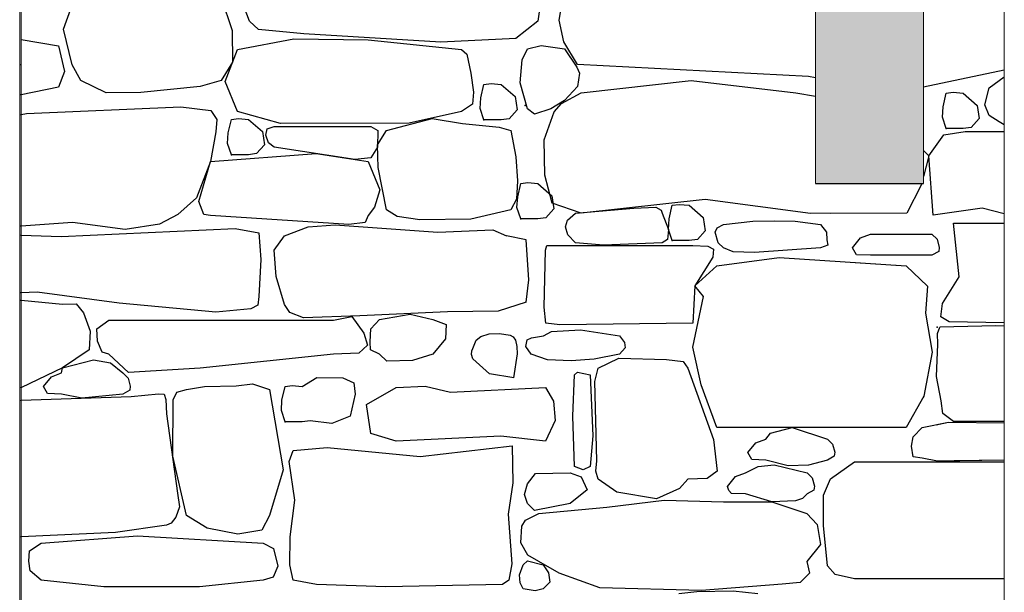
# Model space of a CAD drawing. Extents: x 169645 to 508157, y -5167 to 165945.
# Tile 28 of 130: x 291319 to 293145, y 2392 to 3454. Entities that reach past the tile are written whole.
import ezdxf

# ---------------------------------------------------------------- set-up
doc = ezdxf.new("R2010")
doc.units = 0
doc.header["$MEASUREMENT"] = 0
for name, color, linetype in [('Murs  Pierre', 7, 'Continuous'), ('Murs Périphériques', 7, 'Continuous'), ('Plancher béton', 7, 'Continuous')]:
    doc.layers.add(name, color=color, linetype=linetype)

msp = doc.modelspace()

# ---------------------------------------------------------------- hatches: boundary and pattern name
at = {"layer": 'Murs Périphériques', "linetype": 'Continuous', "lineweight": 15}
msp.add_hatch(color=256, dxfattribs=at).paths.add_polyline_path([(292794.9, 3150), (292994.9, 3150), (292994.9, 4700), (292794.9, 4700)], flags=0)

# ---------------------------------------------------------------- linework, layer by layer
at = {"layer": 'Murs  Pierre', "linetype": 'Continuous', "lineweight": 20}
for p, q in [((293144.9, 4550), (293144.9, -20)), ((291321.5, 4547.2), (291321.5, -20))]:
    msp.add_line(p, q, dxfattribs=at)
at = {"layer": 'Murs  Pierre', "linetype": 'Continuous'}
for p, q in [((291744.9, 3450.6), (291711.9, 3538)), ((292291.4, 3536), (292279.9, 3450.5)), ((291692.1, 3494.8), (291712.5, 3433.3)), ((291399.7, 3436.1), (291413.3, 3473.5)), ((292319, 3452.5), (292323.6, 3478.3)), ((292327.6, 3412.3), (292319, 3452.5)), ((291416, 3370), (291399.7, 3436.1)), ((291761.7, 3435.6), (291744.9, 3450.6)), ((291845.6, 3427.5), (291761.7, 3435.6)), ((292279.9, 3450.5), (292238.6, 3418.6)), ((291321.5, 3416.7), (291390.4, 3405)), ((291712.5, 3433.3), (291713.1, 3375)), ((291722.4, 3398.4), (291827, 3418.2)), ((291827, 3418.2), (291965.1, 3416.2)), ((292099.5, 3411.8), (291845.6, 3427.5)), ((291965.1, 3416.2), (292138.3, 3398.4)), ((292238.6, 3418.6), (292099.5, 3411.8)), ((291390.4, 3405), (291401.7, 3357.2)), ((291699.5, 3339.1), (291722.4, 3398.4)), ((292138.3, 3398.4), (292147.9, 3389.9)), ((292250.8, 3379.2), (292260.3, 3399.7)), ((292260.3, 3399.7), (292286, 3405.5)), ((292286, 3405.5), (292329.2, 3399.7)), ((292353.3, 3370.7), (292327.6, 3412.3)), ((292329.2, 3399.7), (292352.1, 3365.5)), ((292147.9, 3389.9), (292155.3, 3354.5)), ((292247, 3336.5), (292250.8, 3379.2)), ((291432, 3341), (291416, 3370)), ((291713.1, 3375), (291692.1, 3341)), ((292352.1, 3365.5), (292357, 3354.1)), ((292781.5, 3348.4), (292353.3, 3370.7)), ((291401.7, 3357.2), (291390.4, 3328.4)), ((292155.3, 3354.5), (292160.2, 3319.2)), ((292357, 3354.1), (292353.1, 3329.4)), ((292794.9, 3345.7), (292781.5, 3348.4)), ((293144.9, 3359.8), (292994.9, 3328.7)), ((293144.9, 3359.8), (292994.9, 3328.7)), ((293117, 3327.1), (293144.9, 3347.5)), ((293117, 3327.1), (293144.9, 3347.5)), ((291390.4, 3328.4), (291321.5, 3314.4)), ((291478.9, 3317.7), (291432, 3341)), ((291653.5, 3329.6), (291543.4, 3318.5)), ((291692.1, 3341), (291653.5, 3329.6)), ((291722.4, 3283.6), (291699.5, 3339.1)), ((292173.9, 3308.4), (292179.7, 3333.4)), ((292179.7, 3333.4), (292192.9, 3335)), ((292192.9, 3335), (292211.4, 3333.4)), ((292211.4, 3333.4), (292237.4, 3310.8)), ((292260.3, 3288.1), (292247, 3336.5)), ((292353.1, 3329.4), (292328.9, 3303.4)), ((292359.9, 3317.9), (292563.9, 3341)), ((292563.9, 3341), (292758, 3317.9)), ((293108.7, 3295.7), (293117, 3327.1)), ((293108.7, 3295.7), (293117, 3327.1)), ((291320, 3314.1), (291318.6, 3314)), ((291320, 3314.1), (291318.6, 3314)), ((291321.5, 3314.4), (291320, 3314.1)), ((291321.5, 3314.4), (291320, 3314.1)), ((291543.4, 3318.5), (291478.9, 3317.7)), ((292160.2, 3319.2), (292158.4, 3296.9)), ((292172.7, 3288.7), (292173.9, 3308.4)), ((292237.4, 3310.8), (292241.1, 3286.3)), ((292323.6, 3298.1), (292359.9, 3317.9)), ((292758, 3317.9), (292794.9, 3312)), ((293031.3, 3292.2), (293037, 3317.3)), ((293031.3, 3292.2), (293037, 3317.3)), ((293037, 3317.3), (293050.3, 3318.9)), ((293037, 3317.3), (293050.3, 3318.9)), ((293050.3, 3318.9), (293068.7, 3317.3)), ((293050.3, 3318.9), (293068.7, 3317.3)), ((293068.7, 3317.3), (293094.7, 3294.7)), ((293068.7, 3317.3), (293094.7, 3294.7)), ((291331, 3279.4), (291617.4, 3291.7)), ((291617.4, 3291.7), (291672.9, 3284.9)), ((292158.4, 3296.9), (292138.3, 3283.6)), ((292179.7, 3268.1), (292172.7, 3288.7)), ((292273.5, 3278.2), (292260.3, 3288.1)), ((292303.6, 3288.1), (292273.5, 3278.2)), ((292328.9, 3303.4), (292303.6, 3288.1)), ((292309.8, 3282.9), (292323.6, 3298.1)), ((293030, 3272.6), (293031.3, 3292.2)), ((293030, 3272.6), (293031.3, 3292.2)), ((293094.7, 3294.7), (293098.4, 3270.1)), ((293094.7, 3294.7), (293098.4, 3270.1)), ((293117, 3275.6), (293108.7, 3295.7)), ((293117, 3275.6), (293108.7, 3295.7)), ((291318.6, 3277.4), (291321.5, 3277.9)), ((291318.6, 3277.4), (291321.5, 3277.9)), ((291321.5, 3277.9), (291331, 3279.4)), ((291672.9, 3284.9), (291684.3, 3268.7)), ((291711.2, 3268.5), (291724.5, 3270.1)), ((291802.5, 3260.8), (291722.4, 3283.6)), ((291724.5, 3270.1), (291742.9, 3268.5)), ((291999, 3247.9), (292083.7, 3270.2)), ((292138.3, 3283.6), (292041.3, 3261.9)), ((292083.7, 3270.2), (292139.7, 3261)), ((292226.4, 3270), (292211.4, 3268.1)), ((292241.1, 3286.3), (292226.4, 3270)), ((292291.3, 3230.8), (292309.8, 3282.9)), ((293037, 3251.9), (293030, 3272.6)), ((293037, 3251.9), (293030, 3272.6)), ((293098.4, 3270.1), (293083.7, 3253.9)), ((293098.4, 3270.1), (293083.7, 3253.9)), ((293135.4, 3264.4), (293117, 3275.6)), ((293135.4, 3264.4), (293117, 3275.6)), ((291684.3, 3268.7), (291682.4, 3245.4)), ((291705.4, 3243.5), (291711.2, 3268.5)), ((291742.9, 3268.5), (291768.9, 3245.9)), ((291775.4, 3239.6), (291777.7, 3251.2)), ((291777.7, 3251.2), (291790.7, 3255.3)), ((291790.7, 3255.3), (291970.1, 3255.3)), ((292041.3, 3261.9), (291802.5, 3260.8)), ((291970.1, 3255.3), (291982.8, 3248.3)), ((292139.7, 3261), (292207.9, 3254.3)), ((292211.4, 3268.1), (292179.7, 3268.1)), ((292207.9, 3254.3), (292229.4, 3247.9)), ((293068.7, 3251.9), (293037, 3251.9)), ((293068.7, 3251.9), (293037, 3251.9)), ((293083.7, 3253.9), (293068.7, 3251.9)), ((293083.7, 3253.9), (293068.7, 3251.9)), ((293144.9, 3258.8), (293135.4, 3264.4)), ((293144.9, 3258.8), (293135.4, 3264.4)), ((291682.4, 3245.4), (291672.6, 3190.5)), ((291704.2, 3223.8), (291705.4, 3243.5)), ((291768.9, 3245.9), (291772.6, 3221.4)), ((291780.3, 3225), (291775.4, 3239.6)), ((291982.8, 3248.3), (291982.3, 3217.3)), ((291982.5, 3221.3), (291999, 3247.9)), ((292229.4, 3247.9), (292238.7, 3199.2)), ((293004.7, 3201.2), (293032.6, 3240.2)), ((293004.7, 3201.2), (293032.6, 3240.2)), ((293032.6, 3240.2), (293072.2, 3245.9)), ((293032.6, 3240.2), (293072.2, 3245.9)), ((293072.2, 3245.9), (293144.9, 3245.9)), ((293072.2, 3245.9), (293144.9, 3245.9)), ((291711.2, 3203.2), (291704.2, 3223.8)), ((291772.6, 3221.4), (291757.9, 3205.1)), ((291790.7, 3217.4), (291780.3, 3225)), ((291940.2, 3194.5), (291790.7, 3217.4)), ((291982.3, 3217.3), (291970.1, 3197.3)), ((291983.3, 3179.4), (291982.5, 3221.3)), ((292292.6, 3165.4), (292291.3, 3230.8)), ((291672.6, 3190.5), (291868.3, 3205.3)), ((291742.9, 3203.2), (291711.2, 3203.2)), ((291757.9, 3205.1), (291742.9, 3203.2)), ((291868.3, 3205.3), (291964.7, 3190.5)), ((291970.1, 3197.3), (291940.2, 3194.5)), ((292238.7, 3199.2), (292241.8, 3154.5)), ((292994.9, 3211), (293004.7, 3201.2)), ((292994.9, 3211), (293004.7, 3201.2)), ((293004.7, 3201.2), (292994.9, 3162.6)), ((293004.7, 3201.2), (292994.9, 3162.6)), ((293012.8, 3090.8), (293004.7, 3201.2)), ((293012.8, 3090.8), (293004.7, 3201.2)), ((291672.6, 3190.5), (291646.6, 3123)), ((291650.7, 3116.1), (291672.6, 3190.5)), ((291964.7, 3190.5), (291986.7, 3138.2)), ((291999, 3100.7), (291983.3, 3179.4)), ((292306.5, 3113.3), (292292.6, 3165.4)), ((292241.8, 3154.5), (292240.3, 3120.8)), ((292242.3, 3124.8), (292248, 3149.9)), ((292248, 3149.9), (292261.3, 3151.5)), ((292261.3, 3151.5), (292279.7, 3149.9)), ((292279.7, 3149.9), (292305.7, 3127.2)), ((292991, 3146.9), (292963.9, 3094.7)), ((292991, 3146.9), (292963.9, 3094.7)), ((292991.8, 3150), (292991, 3146.9)), ((292991.8, 3150), (292991, 3146.9)), ((291986.7, 3138.2), (291976.9, 3106.1)), ((292241, 3105.2), (292242.3, 3124.8)), ((292305.7, 3127.2), (292309.4, 3102.7)), ((291646.6, 3123), (291612.2, 3092.1)), ((291660.3, 3092.5), (291650.7, 3116.1)), ((291976.9, 3106.1), (291964.7, 3090.2)), ((292240.3, 3120.8), (292229.4, 3100.7)), ((292248, 3084.5), (292241, 3105.2)), ((292359.9, 3094.8), (292306.5, 3113.3)), ((292590.3, 3119.9), (292359.9, 3094.8)), ((292457.9, 3103.9), (292498.7, 3105.6)), ((292498.7, 3105.6), (292508.3, 3100.1)), ((292523.1, 3084.3), (292528.9, 3109.4)), ((292528.9, 3109.4), (292542.1, 3111)), ((292542.1, 3111), (292560.6, 3109.4)), ((292560.6, 3109.4), (292586.6, 3086.8)), ((292785.7, 3094.1), (292590.3, 3119.9)), ((291612.2, 3092.1), (291577.9, 3074.2)), ((291672.6, 3090.2), (291660.3, 3092.5)), ((291928.9, 3074), (291672.6, 3090.2)), ((291964.7, 3090.2), (291959.5, 3077.3)), ((292018.6, 3088.4), (291999, 3100.7)), ((292060.7, 3082.7), (292018.6, 3088.4)), ((292229.4, 3100.7), (292155.7, 3083.5)), ((292309.4, 3102.7), (292294.7, 3086.4)), ((292334.4, 3081.5), (292349.8, 3094.8)), ((292349.8, 3094.8), (292457.9, 3103.9)), ((292508.3, 3100.1), (292510.1, 3094.8)), ((292510.1, 3094.8), (292521.9, 3064.7)), ((292586.6, 3086.8), (292590.3, 3062.2)), ((292963.9, 3094.7), (292785.7, 3094.1)), ((292963.9, 3094.7), (292822.8, 3094.2)), ((293104.1, 3104), (293012.8, 3090.8)), ((293104.1, 3104), (293012.8, 3090.8)), ((293144.9, 3093.3), (293104.1, 3104)), ((293144.9, 3093.3), (293104.1, 3104)), ((291321.5, 3070.6), (291318.6, 3070.4)), ((291321.5, 3070.6), (291318.6, 3070.4)), ((291416.5, 3077.3), (291321.5, 3070.6)), ((291514.1, 3064.7), (291416.5, 3077.3)), ((291577.9, 3074.2), (291514.1, 3064.7)), ((291809.6, 3052.5), (291853.4, 3069.3)), ((291853.4, 3069.3), (291903.5, 3073.3)), ((291903.5, 3073.3), (292094.4, 3059.7)), ((291959.5, 3077.3), (291928.9, 3074)), ((292155.7, 3083.5), (292060.7, 3082.7)), ((292279.7, 3084.5), (292248, 3084.5)), ((292294.7, 3086.4), (292279.7, 3084.5)), ((292331.2, 3069.2), (292334.4, 3081.5)), ((292335.5, 3054.3), (292331.2, 3069.2)), ((292521.9, 3064.7), (292523.1, 3084.3)), ((292612.2, 3067.5), (292624, 3073.9)), ((292624, 3073.9), (292678.6, 3080.1)), ((292678.6, 3080.1), (292719.4, 3080.4)), ((292719.4, 3080.4), (292757, 3080.2)), ((292757, 3080.2), (292804.2, 3073.9)), ((292804.2, 3073.9), (292815.3, 3059.4)), ((293050.4, 3076.3), (293144.9, 3076.3)), ((293061.5, 2977), (293050.4, 3076.3)), ((293050.4, 3076.3), (293144.9, 3076.3)), ((293061.5, 2977), (293050.4, 3076.3)), ((291318.6, 3054.3), (291321.5, 3054.2)), ((291318.6, 3054.3), (291321.5, 3054.2)), ((291321.5, 3054.2), (291395.7, 3051.6)), ((291395.7, 3051.6), (291718.3, 3066.6)), ((291718.3, 3066.6), (291762, 3058.5)), ((291762, 3058.5), (291765.9, 3008.6)), ((291790.7, 3026.2), (291809.6, 3052.5)), ((292094.4, 3059.7), (292196.3, 3063.7)), ((292196.3, 3063.7), (292221.4, 3052.5)), ((292258.1, 3045.5), (292221.4, 3052.5)), ((292349.8, 3039.9), (292335.5, 3054.3)), ((292521.9, 3064.7), (292520.3, 3045.7)), ((292528.9, 3044), (292521.9, 3064.7)), ((292590.3, 3062.2), (292575.6, 3046)), ((292608.8, 3059.8), (292612.2, 3067.5)), ((292614.1, 3039.9), (292608.8, 3059.8)), ((292815.3, 3059.4), (292815.8, 3045.5)), ((292878.1, 3048.8), (292896.6, 3055.8)), ((292878.1, 3048.8), (292896.6, 3055.8)), ((292896.6, 3055.8), (293010.8, 3055.8)), ((292896.6, 3055.8), (293010.8, 3055.8)), ((293010.8, 3055.8), (293020.3, 3046.6)), ((293010.8, 3055.8), (293020.3, 3046.6)), ((292263.2, 2971.1), (292258.1, 3045.5)), ((292293.8, 3026.3), (292296.6, 3034.7)), ((292296.6, 3034.7), (292567.2, 3034.7)), ((292401.5, 3035.2), (292349.8, 3039.9)), ((292510.1, 3039.9), (292401.5, 3035.2)), ((292520.3, 3045.7), (292510.1, 3039.9)), ((292560.6, 3044), (292528.9, 3044)), ((292575.6, 3046), (292560.6, 3044)), ((292567.2, 3034.7), (292595, 3033.3)), ((292595, 3033.3), (292605.3, 3027.9)), ((292624, 3030.7), (292614.1, 3039.9)), ((292817.5, 3035.6), (292804.2, 3030.7)), ((292815.8, 3045.5), (292817.5, 3035.6)), ((292863.4, 3030.7), (292878.1, 3048.8)), ((292863.4, 3030.7), (292878.1, 3048.8)), ((293020.3, 3046.6), (293024.3, 3031.3)), ((293020.3, 3046.6), (293024.3, 3031.3)), ((291794, 2977.4), (291790.7, 3026.2)), ((292291.2, 2920.5), (292293.8, 3026.3)), ((292605.3, 3027.9), (292604.5, 3013.2)), ((292641.9, 3023.3), (292624, 3030.7)), ((292681.3, 3021.7), (292641.9, 3023.3)), ((292804.2, 3030.7), (292681.3, 3021.7)), ((292870.9, 3017.8), (292863.4, 3030.7)), ((292870.9, 3017.8), (292863.4, 3030.7)), ((292896.6, 3016.9), (292870.9, 3017.8)), ((292896.6, 3016.9), (292870.9, 3017.8)), ((293010.8, 3016.9), (292896.6, 3016.9)), ((293010.8, 3016.9), (292896.6, 3016.9)), ((293023.3, 3023.9), (293010.8, 3016.9)), ((293023.3, 3023.9), (293010.8, 3016.9)), ((293024.3, 3031.3), (293023.3, 3023.9)), ((293024.3, 3031.3), (293023.3, 3023.9)), ((291765.9, 3008.6), (291762, 2940.3)), ((292604.5, 3013.2), (292571, 2960)), ((292571, 2960), (292611.4, 2997.1)), ((292611.4, 2997.1), (292727.6, 3012.3)), ((292727.6, 3012.3), (292962.6, 2997.1)), ((292868.4, 3003.2), (292962.6, 2997.1)), ((292962.6, 2997.1), (293002.2, 2959.5)), ((292962.6, 2997.1), (293002.2, 2959.5)), ((291809.6, 2925.1), (291794, 2977.4)), ((293030.2, 2927), (293061.5, 2977)), ((293030.2, 2927), (293061.5, 2977)), ((292258.1, 2929.5), (292263.2, 2971.1)), ((292571, 2960), (292567.2, 2890.8)), ((292586.9, 2940.5), (292571, 2960)), ((293002.2, 2959.5), (292999, 2909.3)), ((293002.2, 2959.5), (292999, 2909.3)), ((291321.5, 2947.3), (291318.6, 2947.2)), ((291321.5, 2947.3), (291318.6, 2947.2)), ((291350.9, 2948.5), (291321.5, 2947.3)), ((291503.3, 2928), (291350.9, 2948.5)), ((292567.4, 2846), (292586.9, 2940.5)), ((291318.6, 2933.6), (291321.5, 2933.4)), ((291318.6, 2933.6), (291321.5, 2933.4)), ((291321.5, 2933.4), (291397.7, 2925.8)), ((291397.7, 2925.8), (291423.3, 2926.7)), ((291423.3, 2926.7), (291436.8, 2909.9)), ((291682.1, 2911.1), (291503.3, 2928)), ((291760.6, 2924), (291747.2, 2917.5)), ((291762, 2940.3), (291760.6, 2924)), ((291819.9, 2910.5), (291809.6, 2925.1)), ((292258.1, 2929.5), (292205.9, 2913)), ((293027.4, 2902.6), (293030.2, 2927)), ((293027.4, 2902.6), (293030.2, 2927)), ((291436.8, 2909.9), (291449.1, 2876.1)), ((291747.2, 2917.5), (291682.1, 2911.1)), ((291845.3, 2900.9), (291819.9, 2910.5)), ((291949.5, 2904.1), (291845.3, 2900.9)), ((292112.4, 2912.1), (291949.5, 2904.1)), ((291985.8, 2897.4), (292042.9, 2907.2)), ((292042.9, 2907.2), (292084.8, 2897.4)), ((292205.9, 2913), (292112.4, 2912.1)), ((292294.4, 2890.8), (292291.2, 2920.5)), ((292999, 2909.3), (293011.2, 2837)), ((292999, 2909.3), (293011.2, 2837)), ((291461.9, 2880.1), (291484.1, 2896.1)), ((291484.1, 2896.1), (291900.6, 2896.1)), ((291900.6, 2896.1), (291934.7, 2902.9)), ((291934.7, 2902.9), (291956.8, 2872.4)), ((291970.2, 2880.4), (291985.8, 2897.4)), ((292084.8, 2897.4), (292109.8, 2888.2)), ((292109.8, 2888.2), (292108.7, 2861.5)), ((292320.6, 2887.6), (292294.4, 2890.8)), ((292567.2, 2890.8), (292320.6, 2887.6)), ((293129.3, 2886.1), (293025.1, 2883.3)), ((293129.3, 2886.1), (293025.1, 2883.3)), ((293042.5, 2893.2), (293027.4, 2902.6)), ((293042.5, 2893.2), (293027.4, 2902.6)), ((293144.9, 2891.4), (293042.5, 2893.2)), ((293144.9, 2891.4), (293042.5, 2893.2)), ((293144.9, 2885.5), (293129.3, 2886.1)), ((293144.9, 2885.5), (293129.3, 2886.1)), ((291449.1, 2876.1), (291447.2, 2841.5)), ((291462.6, 2857.7), (291461.9, 2880.1)), ((291956.8, 2872.4), (291963.5, 2849.9)), ((291968.4, 2856.3), (291970.2, 2880.4)), ((292174.2, 2866), (292189.3, 2871.2)), ((292189.3, 2871.2), (292208.6, 2871.4)), ((292208.6, 2871.4), (292228.3, 2868.8)), ((292228.3, 2868.8), (292234.2, 2865.2)), ((292290.1, 2867), (292305.2, 2875.3)), ((292305.2, 2875.3), (292358.7, 2878.2)), ((292358.7, 2878.2), (292431.2, 2867)), ((293020.9, 2871.8), (293025.1, 2883.3)), ((293020.9, 2871.8), (293025.1, 2883.3)), ((293021.5, 2851.9), (293020.9, 2871.8)), ((293021.5, 2851.9), (293020.9, 2871.8)), ((291471.8, 2837.2), (291462.6, 2857.7)), ((291963.5, 2849.9), (291947.7, 2834.9)), ((291969.5, 2841.2), (291968.4, 2856.3)), ((292108.7, 2861.5), (292084.8, 2833.4)), ((292158.9, 2844), (292165.2, 2859.4)), ((292165.2, 2859.4), (292174.2, 2866)), ((292234.2, 2865.2), (292238.2, 2859.4)), ((292238.2, 2859.4), (292240.9, 2847.7)), ((292257.5, 2847.5), (292260.1, 2860.1)), ((292260.1, 2860.1), (292267.8, 2863.4)), ((292267.8, 2863.4), (292290.1, 2867)), ((292431.2, 2867), (292440.6, 2854.9)), ((292440.6, 2854.9), (292441.8, 2845.2)), ((293019.1, 2792.1), (293021.5, 2851.9)), ((293019.1, 2792.1), (293021.5, 2851.9)), ((291447.2, 2841.5), (291397.7, 2808)), ((291484.1, 2833.4), (291471.8, 2837.2)), ((291520.5, 2799.5), (291484.1, 2833.4)), ((291900.6, 2833.4), (291653.6, 2807.5)), ((291947.7, 2834.9), (291900.6, 2833.4)), ((291985.8, 2833.4), (291969.5, 2841.2)), ((291999.4, 2820.4), (291985.8, 2833.4)), ((292084.8, 2833.4), (292046.9, 2821.6)), ((292156.5, 2832.9), (292157.3, 2839.7)), ((292159.3, 2824.6), (292156.5, 2832.9)), ((292157.3, 2839.7), (292158.9, 2844)), ((292241.2, 2834.1), (292234.8, 2789.4)), ((292240.9, 2847.7), (292241.2, 2834.1)), ((292267.5, 2833.4), (292257.5, 2847.5)), ((292297.8, 2822.8), (292267.5, 2833.4)), ((292431.2, 2833.4), (292384.2, 2824.1)), ((292441.8, 2845.2), (292431.2, 2833.4)), ((292582.9, 2776.4), (292567.4, 2846)), ((293011.2, 2837), (292995.5, 2755.6)), ((293011.2, 2837), (292995.5, 2755.6)), ((291397.7, 2808), (291455.2, 2822.8)), ((291455.2, 2822.8), (291487.2, 2817.5)), ((291487.2, 2817.5), (291510.1, 2798.4)), ((292046.9, 2821.6), (291999.4, 2820.4)), ((292189.9, 2796.8), (292159.3, 2824.6)), ((292341.2, 2821), (292297.8, 2822.8)), ((292384.2, 2824.1), (292341.2, 2821)), ((292391.6, 2807.6), (292429.9, 2825.6)), ((292429.9, 2825.6), (292518.5, 2823.1)), ((292518.5, 2823.1), (292549.1, 2819.5)), ((292549.1, 2819.5), (292558, 2807.6)), ((291397.7, 2808), (291321.8, 2771.6)), ((291377.5, 2791.4), (291395.9, 2798.4)), ((291395.9, 2798.4), (291397.7, 2808)), ((291510.1, 2798.4), (291519.6, 2789.1)), ((291653.6, 2807.5), (291520.5, 2799.5)), ((292235.1, 2789.4), (292189.9, 2796.8)), ((292344.9, 2718.3), (292347.7, 2794.8)), ((292347.7, 2794.8), (292353.3, 2800.1)), ((292353.3, 2800.1), (292376.9, 2794.8)), ((292376.9, 2794.8), (292381.6, 2681.6)), ((292385.6, 2782.8), (292391.6, 2807.6)), ((292558, 2807.6), (292605.5, 2674.9)), ((291362.8, 2773.2), (291377.5, 2791.4)), ((291519.6, 2789.1), (291523.7, 2773.8)), ((291720.2, 2774.3), (291750.6, 2778.1)), ((291750.6, 2778.1), (291781.8, 2768)), ((291842.6, 2773.3), (291870, 2790.2)), ((291870, 2790.2), (291918.2, 2789.5)), ((291918.2, 2789.5), (291938.2, 2780.3)), ((291938.2, 2780.3), (291940.8, 2759.4)), ((292389.4, 2635.8), (292385.6, 2782.8)), ((292611.4, 2697.4), (292582.9, 2776.4)), ((293027.8, 2746.6), (293019.1, 2792.1)), ((293027.8, 2746.6), (293019.1, 2792.1)), ((291321.5, 2771.5), (291318.6, 2771.1)), ((291321.5, 2771.5), (291318.6, 2771.1)), ((291321.8, 2771.6), (291321.5, 2771.5)), ((291370.2, 2760.3), (291362.8, 2773.2)), ((291395.9, 2759.4), (291370.2, 2760.3)), ((291434.1, 2751.9), (291395.9, 2759.4)), ((291510.1, 2759.4), (291434.1, 2751.9)), ((291522.7, 2766.4), (291510.1, 2759.4)), ((291523.7, 2773.8), (291522.7, 2766.4)), ((291525.4, 2755.1), (291575.8, 2759.6)), ((291575.8, 2759.6), (291586.5, 2759.3)), ((291586.5, 2759.3), (291589.6, 2749.5)), ((291603.3, 2748.9), (291610.1, 2762.7)), ((291610.1, 2762.7), (291628, 2768)), ((291628, 2768), (291661.6, 2773.6)), ((291661.6, 2773.6), (291720.2, 2774.3)), ((291781.8, 2768), (291807.5, 2619.1)), ((291805.1, 2748.2), (291810.9, 2773.3)), ((291810.9, 2773.3), (291824.1, 2774.9)), ((291824.1, 2774.9), (291842.6, 2773.3)), ((291940.8, 2759.4), (291931.5, 2718.6)), ((291962.1, 2740), (292016.6, 2771.6)), ((292016.6, 2771.6), (292070.8, 2773.7)), ((292070.8, 2773.7), (292117.5, 2763)), ((292117.5, 2763), (292294, 2771.6)), ((292294, 2771.6), (292308.7, 2746)), ((291318.6, 2747.6), (291321.5, 2747.7)), ((291318.6, 2747.6), (291321.5, 2747.7)), ((291321.5, 2747.7), (291525.4, 2755.1)), ((291589.6, 2749.5), (291591.1, 2722.5)), ((291602.5, 2644.4), (291603.3, 2748.9)), ((291803.9, 2728.6), (291805.1, 2748.2)), ((291970.2, 2686.1), (291962.1, 2740)), ((292308.7, 2746), (292312, 2710.1)), ((292995.5, 2755.6), (292962.6, 2697.4)), ((292995.5, 2755.6), (292993.7, 2752.4)), ((293031.2, 2723.4), (293027.8, 2746.6)), ((293031.2, 2723.4), (293027.8, 2746.6)), ((291591.1, 2722.5), (291611.4, 2575.3)), ((291810.9, 2708), (291803.9, 2728.6)), ((293050.4, 2708.6), (293031.2, 2723.4)), ((293050.4, 2708.6), (293031.2, 2723.4)), ((291842.6, 2708), (291810.9, 2708)), ((291857.6, 2709.9), (291842.6, 2708)), ((291897.6, 2704.6), (291857.6, 2709.9)), ((291931.5, 2718.6), (291897.6, 2704.6)), ((292312, 2710.1), (292294, 2672.2)), ((292347.7, 2625), (292344.9, 2718.3)), ((292992.3, 2697.4), (293041.4, 2706.9)), ((293018.7, 2702.5), (293041.4, 2706.9)), ((293041.4, 2706.9), (293144.9, 2705.7)), ((293041.4, 2706.9), (293144.9, 2705.7)), ((293144.9, 2708.6), (293050.4, 2708.6)), ((293144.9, 2708.6), (293050.4, 2708.6)), ((292016.6, 2672.2), (291970.2, 2686.1)), ((292962.6, 2697.4), (292611.4, 2697.4)), ((292702.5, 2675.9), (292711.5, 2686.9)), ((292711.5, 2686.9), (292751.2, 2697.3)), ((292751.2, 2697.3), (292816.7, 2675.9)), ((292975.8, 2680.3), (292992.3, 2697.4)), ((292210.9, 2681.5), (292016.6, 2672.2)), ((292294, 2672.2), (292210.9, 2681.5)), ((292381.6, 2681.6), (292376.9, 2625)), ((292605.5, 2674.9), (292612.1, 2616.5)), ((292669.4, 2650.8), (292684.1, 2668.9)), ((292684.1, 2668.9), (292702.5, 2675.9)), ((292816.7, 2675.9), (292826.2, 2666.7)), ((292826.2, 2666.7), (292830.3, 2651.4)), ((292972.6, 2663), (292975.8, 2680.3)), ((291818.2, 2634), (291825.8, 2654.5)), ((291825.8, 2654.5), (291888.7, 2660.5)), ((291888.7, 2660.5), (292061.7, 2643.6)), ((292061.7, 2643.6), (292232.3, 2663.3)), ((292232.3, 2663.3), (292233.1, 2594.8)), ((292676.8, 2637.9), (292669.4, 2650.8)), ((292830.3, 2651.4), (292829.3, 2643.9)), ((292975.8, 2642.7), (292972.6, 2663)), ((291628, 2534.4), (291602.5, 2644.4)), ((291828.8, 2562.5), (291818.2, 2634)), ((292387.4, 2616.1), (292389.4, 2635.8)), ((292702.5, 2637), (292676.8, 2637.9)), ((292743.9, 2626.1), (292702.5, 2637)), ((292816.7, 2637), (292781.9, 2627.5)), ((292829.3, 2643.9), (292816.7, 2637)), ((292822.8, 2602), (292866.9, 2633.4)), ((292866.9, 2633.4), (293144.9, 2633.4)), ((292992.3, 2640.4), (292975.8, 2642.7)), ((293021, 2635.1), (292992.3, 2640.4)), ((293144.9, 2636.6), (293021, 2635.1)), ((293144.9, 2636.6), (293052.2, 2635.5)), ((293053.3, 2633.4), (293144.9, 2633.4)), ((291807.5, 2619.1), (291781.8, 2534.4)), ((292260.3, 2593.1), (292275.6, 2612.1)), ((292275.6, 2612.1), (292339.5, 2613.1)), ((292339.5, 2613.1), (292360, 2606.1)), ((292363.6, 2618.8), (292347.7, 2625)), ((292376.9, 2625), (292363.6, 2618.8)), ((292391.6, 2601.7), (292387.4, 2616.1)), ((292612.1, 2616.5), (292593.6, 2603)), ((292646.4, 2606.2), (292664.9, 2613.2)), ((292664.9, 2613.2), (292688.6, 2624.9)), ((292688.6, 2624.9), (292717.8, 2628.1)), ((292717.8, 2628.1), (292779.1, 2613.2)), ((292781.9, 2627.5), (292743.9, 2626.1)), ((292779.1, 2613.2), (292788.6, 2604)), ((292233.1, 2594.8), (292224.5, 2536.4)), ((292360, 2606.1), (292370.9, 2581.5)), ((292426.4, 2577.5), (292391.6, 2601.7)), ((292558, 2601.7), (292542.7, 2584)), ((292593.6, 2603), (292558, 2601.7)), ((292631.7, 2588.1), (292646.4, 2606.2)), ((292788.6, 2604), (292792.6, 2588.7)), ((292809.7, 2571.6), (292822.8, 2602)), ((291611.4, 2575.3), (291614.9, 2550.1)), ((292254.8, 2573), (292260.3, 2593.1)), ((292370.9, 2581.5), (292339.5, 2556.2)), ((292499.7, 2565.2), (292426.4, 2577.5)), ((292542.7, 2584), (292499.7, 2565.2)), ((292634, 2580.4), (292631.7, 2588.1)), ((292639.2, 2575.2), (292634, 2580.4)), ((292791.6, 2581.2), (292779.1, 2574.3)), ((292792.6, 2588.7), (292791.6, 2581.2)), ((291820.1, 2494.4), (291828.8, 2562.5)), ((292260.3, 2556.2), (292254.8, 2573)), ((292407.5, 2549.5), (292514.2, 2562.7)), ((292514.2, 2562.7), (292624, 2559.5)), ((292624, 2559.5), (292713.8, 2559.3)), ((292664.9, 2574.3), (292639.2, 2575.2)), ((292713.8, 2559.3), (292664.9, 2574.3)), ((292757.8, 2561.5), (292713.8, 2559.3)), ((292713.8, 2559.3), (292778.4, 2537.7)), ((292770.9, 2565.5), (292757.8, 2561.5)), ((292779.1, 2574.3), (292770.9, 2565.5)), ((292809.5, 2515.8), (292809.7, 2571.6)), ((291614.9, 2550.1), (291608.4, 2531.1)), ((292273.3, 2543.7), (292260.3, 2556.2)), ((292339.5, 2556.2), (292273.3, 2543.7)), ((292281.4, 2537.7), (292407.5, 2549.5)), ((291608.4, 2531.1), (291599.4, 2520)), ((291666.3, 2510.7), (291628, 2534.4)), ((291781.8, 2534.4), (291768, 2506.8)), ((292224.5, 2536.4), (292231.7, 2444.6)), ((292249.8, 2514.4), (292256.9, 2525.7)), ((292256.9, 2525.7), (292281.4, 2537.7)), ((292778.4, 2537.7), (292798, 2517.4)), ((291496.3, 2502.6), (291321.5, 2494.3)), ((291591.1, 2515.9), (291496.3, 2502.6)), ((291599.4, 2520), (291591.1, 2515.9)), ((291722.9, 2499.5), (291666.3, 2510.7)), ((291768, 2506.8), (291722.9, 2499.5)), ((292248.4, 2483.5), (292249.8, 2514.4)), ((292798, 2517.4), (292804.2, 2480.5)), ((292816.9, 2440.5), (292809.5, 2515.8)), ((291321.5, 2494.3), (291318.6, 2494.2)), ((291321.5, 2494.3), (291318.6, 2494.2)), ((291358.1, 2482.9), (291536.8, 2496.5)), ((291536.8, 2496.5), (291770, 2482.9)), ((291819.6, 2442.7), (291820.1, 2494.4)), ((291335.7, 2449.7), (291336.7, 2468.6)), ((291336.7, 2468.6), (291358.1, 2482.9)), ((291770, 2482.9), (291789.1, 2472.7)), ((291789.1, 2472.7), (291797.7, 2440.1)), ((292261.1, 2460.4), (292248.4, 2483.5)), ((292804.2, 2480.5), (292778.4, 2448.6)), ((291337.7, 2431.8), (291335.7, 2449.7)), ((292252.6, 2442.6), (292260.8, 2449.9)), ((292260.8, 2449.9), (292289.7, 2442.6)), ((292281.4, 2448.6), (292261.1, 2460.4)), ((292319.5, 2427.4), (292281.4, 2448.6)), ((292778.4, 2448.6), (292783.5, 2427.4)), ((291358.1, 2414.2), (291337.7, 2431.8)), ((291797.7, 2440.1), (291788.9, 2420)), ((291825.8, 2414.5), (291819.6, 2442.7)), ((292231.7, 2444.6), (292225.8, 2414.5)), ((292245.9, 2424), (292252.6, 2442.6)), ((292289.7, 2442.6), (292299.3, 2427.8)), ((292831.4, 2424.6), (292816.9, 2440.5)), ((291474.5, 2402.1), (291358.1, 2414.2)), ((291770, 2414.2), (291652, 2401.9)), ((291788.9, 2420), (291770, 2414.2)), ((291868.9, 2406.4), (291825.8, 2414.5)), ((292225.8, 2414.5), (292214.3, 2406)), ((292246.9, 2409.1), (292245.9, 2424)), ((292299.3, 2427.8), (292302.1, 2410.2)), ((292394.6, 2399.8), (292319.5, 2427.4)), ((292783.5, 2427.4), (292766, 2409.7)), ((292866.9, 2416.9), (292831.4, 2424.6)), ((293144.9, 2416.9), (292866.9, 2416.9)), ((291652, 2401.9), (291474.5, 2402.1)), ((291997.9, 2401.6), (291868.9, 2406.4)), ((292214.3, 2406), (291997.9, 2401.6)), ((292252.6, 2398.3), (292246.9, 2409.1)), ((292274.5, 2394.6), (292252.6, 2398.3)), ((292289.7, 2398.3), (292274.5, 2394.6)), ((292302.1, 2410.2), (292289.7, 2398.3)), ((292583.3, 2395.2), (292394.6, 2399.8)), ((292541.2, 2389.7), (292574.8, 2393.4)), ((292574.8, 2393.4), (292641.8, 2394.6)), ((292733.1, 2406.8), (292583.3, 2395.2)), ((292641.8, 2394.6), (292687.9, 2389.7)), ((292766, 2409.7), (292733.1, 2406.8))]:
    msp.add_line(p, q, dxfattribs=at)
for p in [(292256.3, 3294.2), (292179.7, 3268.1), (293037, 3251.9), (293037, 3251.9), (291711.2, 3203.2), (292248, 3084.5), (292528.9, 3044), (293020.3, 2883.4), (293020.3, 2883.4), (291810.9, 2708)]:
    msp.add_point(p, dxfattribs=at)
at = {"layer": 'Murs Périphériques', "linetype": 'Continuous', "lineweight": 20}
for p, q in [((292794.9, 3150), (292794.9, 4700)), ((292994.9, 3150), (292994.9, 4700)), ((291318.6, 4547.2), (291318.6, -20))]:
    msp.add_line(p, q, dxfattribs=at)
at = {"layer": 'Murs Périphériques', "linetype": 'Continuous'}
msp.add_line((292794.9, 3150), (292994.9, 3150), dxfattribs=at)
at = {"layer": 'Plancher béton', "linetype": 'Continuous'}
msp.add_line((291321.5, 3370), (291318.6, 3370), dxfattribs=at)

doc.saveas('drawing.dxf')
